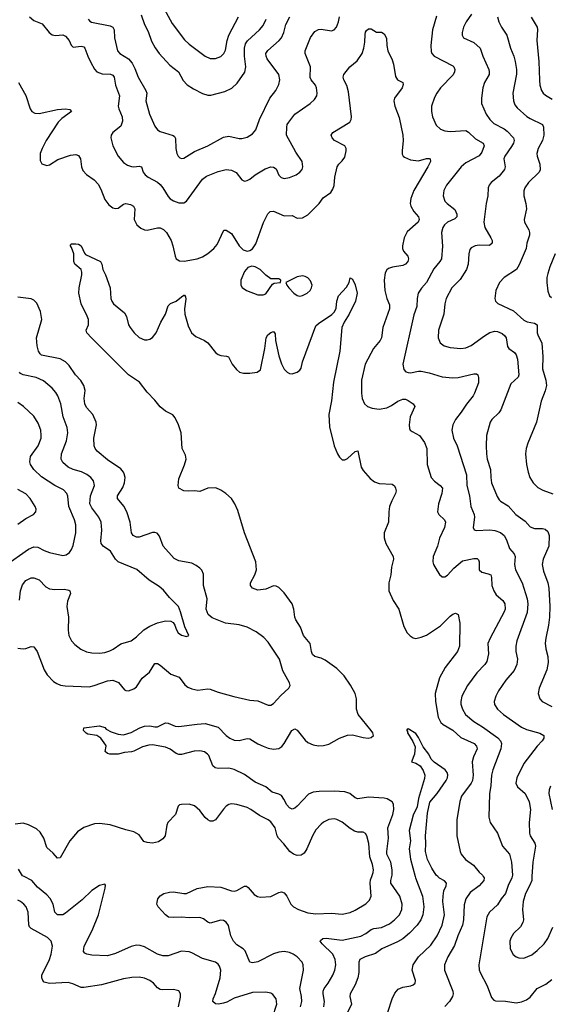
# Model space of a CAD drawing. Header units: inches. Extents: x 884691 to 1028259, y 526745 to 653629.
# Tile 78 of 241: x 900844 to 904870, y 629029 to 636507. Entities that reach past the tile are written whole.
import ezdxf

# ---------------------------------------------------------------- set-up
doc = ezdxf.new("R2010")
doc.units = ezdxf.units.IN
doc.header["$MEASUREMENT"] = 0
doc.layers.add('A9602', color=7, linetype='Continuous')
doc.layers.add('A9603', color=7, linetype='Continuous')

msp = doc.modelspace()

# ---------------------------------------------------------------- linework, layer by layer
at = {"layer": 'A9602', "color": 6}
for points, elevation in [([(902760.5, 628930), (902794, 629030), (902789.6, 629070), (902765.2, 629105.2), (902750, 629114.1), (902710, 629122.2), (902610, 629119.3), (902470, 629076.3), (902414.2, 629045.8), (902390, 629037.5), (902351.4, 629031.4), (902330, 629033.2), (902309.6, 629049.6), (902311.3, 629070), (902330, 629112.8), (902365.4, 629230), (902368.5, 629288.5), (902359.9, 629319.9), (902350, 629334.5), (902328.5, 629348.5), (902230, 629377), (902150, 629421.2), (902130, 629427.7), (902070, 629432.3), (901970, 629398.7), (901930, 629397.7), (901889.8, 629409.8), (901790, 629465.7), (901756.6, 629476.6), (901730, 629478.9), (901690, 629469), (901570, 629414.4), (901510, 629398.7), (901390, 629401.5), (901353.7, 629410), (901338.3, 629418.3), (901328.5, 629430), (901332, 629470), (901393.1, 629590), (901442.4, 629710), (901491.6, 629911.6), (901494.1, 629934.1), (901490, 629940.9), (901450, 629931.3), (901390, 629895), (901317.7, 629822.3), (901190, 629721.5), (901170, 629710), (901130, 629708.2), (901110.3, 629730), (901097.7, 629790), (901074.2, 629834.2), (901050, 629861.3), (900979.5, 629919.5), (900936.2, 629970), (900876.2, 630000)], 2900), ([(902973.8, 629010), (902983.1, 629050), (902982.1, 629090), (902969.8, 629150), (902998.2, 629290), (902995.3, 629330), (902987.2, 629350), (902950, 629389.9), (902919, 629410), (902890, 629423.3), (902850, 629430.7), (902810, 629425.8), (902770, 629412.4), (902650, 629352.2), (902610, 629343.4), (902590, 629349.9), (902555.4, 629435.4), (902540.3, 629450), (902490, 629481.2), (902464.6, 629510), (902445.9, 629550), (902428.2, 629628.2), (902410, 629654.2), (902390, 629665), (902370, 629667.4), (902290, 629646.6), (902270, 629653.4), (902237.4, 629677.4), (902210, 629688.8), (902130, 629686), (902070, 629692.1), (902008.5, 629688.5), (901972.1, 629692.1), (901948.9, 629710), (901894.8, 629770), (901884.6, 629790), (901885.6, 629805.6), (901892.9, 629830), (901910, 629853.8), (901937.6, 629870), (901979.3, 629880.7), (902010, 629883.5), (902090, 629870.4), (902110, 629872), (902190, 629909.7), (902270, 629925.4), (902370, 629919.5), (902450, 629890.7), (902470, 629888.9), (902490, 629893.4), (902550, 629925.9), (902565.7, 629925.7), (902577.4, 629917.4), (902622.6, 629862.6), (902647.9, 629847.9), (902670, 629842.4), (902750, 629847.1), (902810, 629879.6), (902830, 629883), (902850, 629875.9), (902871.3, 629851.3), (902902.1, 629790), (902921.6, 629770), (902958.4, 629750), (903030, 629724.5), (903090, 629715.6), (903210, 629722.7), (903290, 629714.9), (903350, 629727.4), (903390, 629744.8), (903470, 629792.4), (903498.8, 629821.2), (903511.1, 629850), (903502.8, 629950), (903505.9, 629974.1), (903515.4, 630000)], 2800), ([(903151, 629010), (903156.2, 629050), (903145.7, 629110), (903146.3, 629130), (903154.6, 629150), (903185, 629190), (903220.2, 629250), (903235.9, 629290), (903243.2, 629330), (903237.7, 629370), (903219.5, 629410), (903138.2, 629490), (903122.8, 629510), (903124.8, 629515.2), (903143.5, 629530), (903170, 629532.4), (903290, 629517.7), (903432, 629548), (903470, 629567.7), (903510, 629597.8), (903530, 629606), (903590, 629613.9), (903650, 629641.7), (903687.9, 629672.1), (903724.4, 629710), (903744.4, 629750), (903745.8, 629790), (903727.5, 629850), (903660.8, 629950), (903660.7, 629970), (903668.1, 630000)], 2700), ([(903845.2, 630000), (903847.8, 629990), (903899, 629850), (903909.2, 629770), (903902.6, 629710), (903887, 629670), (903859.2, 629630), (903800.8, 629570), (903750, 629527), (903710, 629503), (903591.8, 629450), (903544.2, 629415.8), (903465.6, 629390), (903424.7, 629370), (903416.7, 629350), (903417.2, 629270), (903409.6, 629230), (903390, 629178.6), (903351.6, 629110), (903347.6, 629090), (903361.3, 629030), (903271.6, 628850)], 2600), ([(903636.4, 628970), (903670, 629071.9), (903690, 629114.7), (903714.5, 629145.5), (903750, 629160.9), (903811.2, 629170), (903830, 629177.8), (903843.3, 629190), (903847.7, 629210), (903822.8, 629290), (903830.3, 629330), (903870.7, 629390), (903962, 629478), (904011.3, 629548.7), (904049.9, 629630), (904066.2, 629710), (904055.4, 629810), (904055.6, 629850), (904063.1, 629890), (904080, 629930), (904081.8, 629950), (904067.8, 629967.8), (904030, 629987.3), (904015.3, 630000)], 2600), ([(904361, 630000), (904367.9, 629990), (904365.1, 629970), (904330.5, 629929.5), (904262.5, 629877.5), (904228.4, 629831.6), (904216.2, 629783.8), (904211.7, 629670), (904203.9, 629630), (904168.1, 629550), (904142.8, 629477.2), (904092, 629390), (904067.2, 629330), (904067.8, 629290), (904130.1, 629130), (904133, 629110), (904128.8, 629090), (904105.6, 629050), (904070, 629012.8)], 2700), ([(904580.6, 630000), (904578.6, 629990), (904550, 629930.8), (904530, 629870), (904495.8, 629830), (904470, 629785.7), (904408.9, 629730), (904386.9, 629693.1), (904328.1, 629330), (904330.3, 629290.3), (904336.5, 629270), (904391.7, 629170), (904422.3, 629082.3), (904440.7, 629060.7), (904454.6, 629054.6), (904530, 629053.5), (904610, 629041.9), (904650, 629047.2), (904690, 629062.8), (904716.3, 629083.7), (904770, 629148.5), (904836.9, 629183.1), (904882.6, 629217.4)], 2800), ([(904730.7, 630000), (904729.1, 629970), (904713.1, 629930), (904680.8, 629870), (904663.8, 629810), (904659.2, 629750), (904665.3, 629670), (904661.6, 629650), (904642.5, 629617.5), (904590, 629566.8), (904570, 629532.8), (904563.8, 629510), (904565.9, 629450), (904587.2, 629407.2), (904610, 629389.6), (904630, 629382.5), (904670, 629381), (904730, 629405.7), (904770, 629438), (904822.7, 629490), (904850.6, 629529.4), (904890, 629614.9)], 2900), ([(902048.3, 629010), (902063.7, 629083.7), (902064.1, 629110), (902050, 629131.7), (902010, 629141.4), (901930, 629139.4), (901910, 629143.1), (901890, 629155.7), (901858.1, 629190), (901830, 629210.2), (901790, 629227.6), (901750, 629234.9), (901694.3, 629234.3), (901630, 629224), (901463, 629177), (901330, 629156.9), (901310, 629158.3), (901246, 629186), (901210, 629194.6), (901070, 629187.9), (901030, 629198.5), (901018.2, 629210), (901010.7, 629230), (901012.5, 629250), (901070, 629368.7), (901083.2, 629410), (901091.9, 629470), (901081.4, 629510), (901055.6, 629535.6), (900930, 629606.3), (900918.6, 629618.6), (900912, 629632), (900908.6, 629730), (900892.4, 629770), (900876, 629790), (900850, 629811.3), (900830, 629820.4)], 3000)]:
    msp.add_lwpolyline(points, dxfattribs=dict(at, elevation=elevation))
at = {"layer": 'A9603', "color": 6}
for points, elevation in [([(901940.4, 636590), (901999.3, 636479.3), (902093.1, 636353.1), (902130, 636320.2), (902250, 636230.1), (902290, 636213.6), (902330, 636211.2), (902370, 636226.4), (902392.9, 636250), (902404.6, 636275.4), (902418.3, 636350), (902430.7, 636389.3), (902503.7, 636530)], 3200), ([(900918, 636530), (900950, 636501.4), (901014.8, 636474.8), (901066, 636410), (901090, 636392.3), (901114, 636386), (901170, 636391.7), (901190, 636382.3), (901219.7, 636350), (901233.8, 636313.8), (901250, 636298.4), (901310, 636306.8), (901330, 636300.1), (901337.9, 636290), (901359.5, 636230), (901382.7, 636182.7), (901411.9, 636131.9), (901430, 636111.4), (901470, 636095.7), (901532.5, 636092.5), (901550, 636085), (901560.8, 636070), (901571.3, 636010), (901600, 635930), (901590.5, 635850), (901595, 635830), (901621.5, 635770), (901623, 635737), (901610, 635699.7), (901551, 635650), (901537.5, 635630), (901534.1, 635610), (901549, 635550), (901591.3, 635470), (901630, 635423.7), (901661.7, 635401.7), (901691.4, 635391.4), (901710, 635389.5), (901750, 635395.7), (901767, 635390), (901781.5, 635350), (901794.7, 635330), (901817.7, 635310), (901890, 635272), (901910, 635254.8), (901930.8, 635230), (901970, 635163.6), (901986, 635146), (902010, 635130.4), (902050, 635116.5), (902090, 635115.3), (902110, 635130.1), (902230, 635295.4), (902261.9, 635318.1), (902350, 635353.8), (902410, 635368.5), (902450, 635365.5), (902486.4, 635346.4), (902530, 635290.1), (902550, 635281.6), (902570, 635284.7), (902590, 635296.3), (902631.4, 635328.6), (902705.8, 635374.2), (902750, 635388.5), (902770, 635387.5), (902790, 635375.6), (902810, 635325.5), (902828, 635308), (902850, 635301.7), (902890, 635309), (902940.2, 635330), (902969.9, 635350), (902985.6, 635370), (902992.1, 635390), (902986.1, 635430), (902940, 635500), (902869.2, 635629.2), (902869.5, 635690), (902873.6, 635710), (902884.9, 635730), (902930.2, 635789.8), (903048.8, 635870), (903080, 635900), (903097, 635930), (903101.4, 635950), (903096.1, 635990), (903086.8, 636010), (903054.2, 636050), (903047.4, 636067.4), (903051.1, 636150), (903009.3, 636250), (903009.4, 636270), (903050, 636371.4), (903083.7, 636416.3), (903110, 636432.4), (903130, 636435.4), (903210, 636423.6), (903230, 636430.5), (903248.5, 636451.5), (903262.2, 636490), (903269.7, 636530)], 2900), ([(901362.2, 636510), (901375.1, 636495.1), (901388.4, 636488.4), (901530, 636459.4), (901550.3, 636450), (901561.5, 636430), (901563, 636370), (901585.9, 636270), (901604.1, 636250), (901669.3, 636209.3), (901696, 636176), (901717.5, 636137.5), (901742.6, 636070), (901801.3, 635970), (901808.2, 635950), (901800.7, 635890), (901829.2, 635789.2), (901870, 635698.4), (901890, 635670.5), (901910, 635657.3), (902008.5, 635628.5), (902018.9, 635618.9), (902024.5, 635604.5), (902028.4, 635528.4), (902035.9, 635490), (902046.6, 635470), (902058.8, 635458.8), (902070, 635452.3), (902090, 635454.7), (902170, 635505.8), (902270.2, 635549.8), (902390, 635614.1), (902430, 635623.5), (902510, 635604.9), (902530, 635604.4), (902570, 635615.5), (902610, 635639.9), (902634.1, 635670), (902663.1, 635750), (902740.5, 635910), (902788, 635970), (902810, 636013.7), (902817.6, 636050), (902808.8, 636090), (902721, 636210), (902712.5, 636230), (902711.8, 636250), (902726.7, 636273.3), (902811.3, 636348.7), (902829.2, 636370), (902847.6, 636410), (902863.4, 636470), (902892.5, 636530)], 3000), ([(901765.1, 636545.1), (901790.4, 636470.4), (901817.4, 636417.4), (901843.9, 636343.9), (901872.3, 636292.3), (901902.7, 636250), (901982, 636162), (902048.5, 636110), (902084.5, 636044.5), (902113.2, 636013.2), (902161.6, 635981.6), (902230, 635947.3), (902270, 635933.3), (902293.3, 635933.3), (902398.8, 635961.2), (902453.4, 635986.6), (902494.4, 636025.6), (902551, 636109), (902559.7, 636150), (902548.9, 636230), (902549, 636291), (902556.1, 636323.9), (902572.6, 636347.4), (902663.4, 636430), (902690, 636462.5), (902714.4, 636510)], 3100), ([(904006.4, 636533.6), (903975.3, 636430), (903963.3, 636310), (903965.8, 636265.8), (903971.7, 636250), (903988.2, 636230), (904130, 636156.9), (904137.8, 636150), (904146, 636130), (904142.9, 636110), (904132.4, 636087.6), (904035.8, 635990), (904007.5, 635950), (903990, 635915.8), (903969, 635850), (903967.1, 635810), (903974.7, 635770), (904004.9, 635704.9), (904035.5, 635675.5), (904070, 635662.7), (904110, 635657.7), (904230, 635665.6), (904250, 635653.5), (904302.6, 635602.6), (904360.2, 635570), (904367.5, 635550), (904350, 635501.7), (904330, 635472.6), (904230, 635419.5), (904193, 635390), (904083.3, 635250), (904061.5, 635210), (904057.9, 635170), (904070.1, 635130), (904086.5, 635110), (904145.3, 635065.3), (904161.7, 635030), (904160.1, 635010), (904144.1, 634995.9), (904090, 634970), (904067.3, 634950), (904054.1, 634930), (904044.3, 634890), (904052.8, 634787.2), (904043.4, 634690), (904032.6, 634670), (903986.2, 634613.8), (903931, 634510), (903892, 634468), (903868, 634430), (903858.4, 634390), (903856.9, 634330), (903834.9, 634265.1), (903750.1, 633890), (903757.7, 633850), (903773.2, 633833.2), (903790, 633826.5), (903810, 633825.5), (903870, 633838.7), (903890, 633838.7), (903950, 633826.1), (904050, 633794.3), (904130, 633787.9), (904170, 633790.4), (904290, 633818.8), (904310, 633817.8), (904319.3, 633810), (904325, 633790), (904325.1, 633750), (904295, 633670), (904283.9, 633650), (904233.1, 633586.9), (904194.6, 633525.4), (904149.4, 633470), (904129.1, 633430), (904122, 633390), (904135.2, 633330), (904162.2, 633270), (904232.8, 633050), (904237, 632970), (904257.1, 632890), (904267.9, 632810), (904292.7, 632750), (904295.7, 632730), (904283.3, 632650), (904292.4, 632632.4), (904307.5, 632627.5), (904410, 632631.9), (904450, 632627.5), (904492, 632612), (904518.6, 632590), (904536.4, 632556.4), (904559.3, 632490), (904596.2, 632450), (904601.9, 632430), (904597.6, 632370), (904604.6, 632330), (904656.8, 632230), (904695, 632110), (904700.2, 632070), (904694.4, 632005.6), (904616.8, 631790), (904608.2, 631750), (904608.6, 631710), (904620, 631650), (904616, 631610), (904595.3, 631564.7), (904532, 631490), (904477.8, 631410), (904455.4, 631370), (904443.9, 631330), (904447.3, 631307.3), (904468, 631270), (904515, 631230), (904650, 631134.7), (904690, 631116.4), (904789.2, 631089.2), (904819.6, 631070), (904820.8, 631060.8), (904821.8, 631050), (904808, 631030), (904769.7, 630990.3), (904670, 630859.3), (904616.3, 630750), (904607.9, 630710), (904621.5, 630681.5), (904679.9, 630630), (904710, 630568), (904720.3, 630510), (904710.2, 630409.8), (904712.5, 630330), (904716.9, 630310), (904752.2, 630252.2), (904758.1, 630230), (904736.6, 630110), (904730.7, 630000)], 2900), ([(904270.9, 636550), (904231.1, 636490), (904210.6, 636450), (904200.2, 636410), (904201, 636390), (904210, 636369.6), (904290, 636334.6), (904338.2, 636290), (904357.3, 636230), (904403.2, 636130), (904407.1, 636110), (904404.6, 636090), (904370, 636031.3), (904359, 635990), (904348, 635910), (904347.8, 635870), (904383.4, 635790), (904410, 635748.3), (904440, 635720), (904518.5, 635678.5), (904541.7, 635661.7), (904590.4, 635610.4), (904594.7, 635590), (904591, 635570), (904575.8, 635544.2), (904523.5, 635470), (904518.3, 635450), (904528.4, 635390), (904522.1, 635370), (904481.1, 635318.9), (904420.4, 635270), (904405.9, 635250), (904399, 635230), (904396.6, 635170), (904383.6, 635110), (904365.8, 634970), (904373.5, 634930), (904418.4, 634850), (904427.4, 634830), (904428.4, 634810), (904408, 634792), (904330, 634795.6), (904300.8, 634790), (904270, 634775.4), (904259.1, 634760.9), (904250.9, 634729.1), (904247.5, 634650), (904233.9, 634610), (904184.9, 634535.1), (904122.4, 634470), (904079.4, 634390), (904068.6, 634350), (904063.1, 634270), (904021.5, 634150), (904018.5, 634090), (904033.4, 634053.4), (904065.5, 634030), (904110, 634018.5), (904190, 634008.8), (904230, 634016.3), (904270, 634033), (904370, 634106.2), (904410, 634130.3), (904450, 634142.1), (904470, 634140.1), (904503.7, 634123.7), (904525.6, 634105.6), (904534.2, 634090), (904544.8, 634024.8), (904554.1, 634010), (904598.9, 633978.9), (904610, 633961.5), (904619.9, 633930), (904631.3, 633810), (904626.8, 633793.2), (904570, 633741.1), (904495.6, 633544.4), (904479, 633521), (904425, 633470), (904413.8, 633450), (904386.3, 633350), (904382.1, 633270), (904384.4, 633210), (904390.7, 633170), (904415.5, 633090), (904417.5, 633030), (904424.6, 632990), (904466.1, 632886.1), (904481.1, 632861.1), (904491.5, 632850), (904550, 632814.6), (904609.2, 632750), (904679.2, 632699.2), (904715.8, 632655.8), (904750, 632642.2), (904810, 632643.4), (904830, 632639.1), (904850, 632621.2), (904862, 632590), (904859.4, 632510), (904815.8, 632410), (904807.6, 632370), (904818.4, 632318.4), (904851.1, 632231.1), (904858.4, 632190), (904865.9, 632050), (904862.8, 631970), (904856.6, 631910), (904834.6, 631810), (904832, 631772), (904836.1, 631730), (904852.1, 631672.1), (904853.8, 631626.2), (904842.7, 631570), (904784.6, 631430), (904778.5, 631390), (904789.2, 631350), (904808.6, 631328.6), (904882.6, 631290)], 3000), ([(904470, 636530), (904479.6, 636490), (904500.1, 636450), (904539.8, 636390), (904566.6, 636290), (904592.4, 636230), (904603.1, 636190), (904612.5, 636130), (904612.8, 636092.8), (904584.9, 635950), (904589.6, 635890), (904600.9, 635860.9), (904617.5, 635837.5), (904692.1, 635772.1), (904715.8, 635755.8), (904810.8, 635710.8), (904817.8, 635690), (904819.8, 635630), (904810.3, 635590), (904778.9, 635530), (904768.8, 635490), (904771, 635470), (904791.1, 635410), (904793.9, 635366.1), (904785.8, 635350), (904703.6, 635270), (904676.5, 635230), (904667.8, 635207.8), (904667.9, 635170), (904685.1, 635110), (904688.4, 635071.6), (904670.4, 634990), (904674.8, 634970), (904707, 634910), (904712.1, 634890), (904711, 634870), (904691.3, 634810), (904686.1, 634770), (904634.7, 634645.3), (904613.2, 634610), (904518.9, 634550), (904485.4, 634510), (904457.1, 634450), (904449.4, 634389.4), (904454.2, 634370), (904471, 634351), (904590, 634296.6), (904670, 634225.9), (904693.7, 634213.7), (904750, 634202.1), (904770.4, 634190.4), (904770.2, 634130), (904774.1, 634114.1), (904806.5, 634050), (904813.9, 633950), (904810, 633854.4), (904837, 633770), (904840.2, 633730), (904831.7, 633688.3), (904799.2, 633610), (904766.1, 633450), (904698.2, 633290), (904686.2, 633250), (904682.7, 633210), (904689.7, 633130), (904701.6, 633070), (904715.3, 633030), (904739, 632990), (904775.1, 632955.1), (904814.1, 632934.1), (904890, 632905.5)], 3100), ([(904725.6, 636525.6), (904770, 636450), (904773.5, 636433.5), (904768.3, 636350), (904783.7, 636190), (904786.7, 636046.7), (904790.8, 636010), (904802.6, 635970), (904814.4, 635950), (904832.9, 635932.9), (904883, 635903)], 3200), ([(900833.9, 636030), (900891.2, 635931.2), (900923.5, 635830), (900935.2, 635810), (900957.8, 635797.8), (900990, 635795.7), (901130, 635825), (901190, 635831.4), (901225.1, 635825.1), (901236.8, 635810), (901163.6, 635756.4), (901136.4, 635730), (901043.5, 635590), (901013.4, 635530), (900999.1, 635490), (900998.3, 635438.3), (901011.5, 635411.5), (901050, 635399.9), (901070, 635405), (901133.6, 635446.4), (901230, 635479.1), (901270, 635484.5), (901290, 635475.3), (901303.8, 635450), (901311.6, 635390), (901322.9, 635362.9), (901351.1, 635331.1), (901409.8, 635289.8), (901438.7, 635258.7), (901460.2, 635220.2), (901490, 635142.3), (901520.3, 635100.3), (901550, 635078.4), (901570, 635073.8), (901590, 635076.7), (901630, 635106.4), (901650, 635111.9), (901683, 635103), (901707.7, 635090), (901716.1, 635070), (901712.4, 634990), (901733.4, 634950), (901763.4, 634923.4), (901790, 634910.8), (901810, 634909), (901890, 634927.1), (901910, 634925.8), (901934.8, 634914.8), (901958.6, 634890), (901993.1, 634830), (902005.9, 634790), (902022.2, 634710), (902031.1, 634691.1), (902055.6, 634675.6), (902092.5, 634672.5), (902190, 634690.8), (902230, 634706.6), (902270, 634732), (902316.3, 634770), (902341.4, 634798.6), (902391.8, 634908.2), (902410, 634909.3), (902450, 634882.6), (902510, 634790.2), (902540.2, 634760.2), (902570, 634748.6), (902590, 634753.7), (902610, 634767.3), (902635.8, 634804.2), (902693.6, 634966.4), (902727.2, 635032.8), (902745.2, 635050), (902770, 635052.8), (902850, 635018.7), (902910, 635020.8), (902950, 635000.5), (902990, 635001.2), (903030, 635025.1), (903096.1, 635090), (903115, 635110), (903145.2, 635154.8), (903205.3, 635194.7), (903220.5, 635219.5), (903230, 635248.3), (903236, 635310), (903252.4, 635390), (903263.9, 635410), (903290, 635434.2), (903310, 635462.2), (903321.6, 635510), (903319.9, 635530), (903309.9, 635550), (903233.1, 635590), (903213.8, 635610), (903207.7, 635630), (903219.1, 635650), (903348.7, 635730), (903359.1, 635750), (903360.9, 635770), (903338.7, 635958.7), (903326.4, 636006.4), (903303.9, 636050), (903298.5, 636070), (903303.4, 636090), (903347.3, 636150), (903404.8, 636195.2), (903441.2, 636250), (903456, 636290), (903463, 636337), (903464.4, 636395.6), (903467.5, 636412.5), (903475.5, 636424.5), (903490, 636437.1), (903510, 636438.5), (903550, 636412.3), (903590, 636412.6), (903610, 636400.2), (903627.4, 636367.4), (903628.5, 636311.5), (903635.8, 636270), (903670, 636203.3), (903680.8, 636170), (903695.7, 636075.7), (903710, 636050.8), (903750.8, 636030.8), (903754.1, 636014.1), (903746.2, 635990), (903687.6, 635912.4), (903681.4, 635890), (903689.6, 635850.4), (903723.8, 635763.8), (903749.8, 635630), (903753.2, 635590), (903744.5, 635510), (903745.8, 635485.8), (903752.7, 635470), (903762.4, 635462.4), (903810, 635443.1), (903870, 635435.7), (903930, 635452.9), (903950, 635454.1), (903958.3, 635450), (903959.7, 635430), (903941.6, 635390), (903833.9, 635210), (903810.8, 635150), (903807.1, 635110), (903811.4, 635090), (903833.5, 635050), (903870.1, 635010), (903874.9, 634990), (903865.9, 634970), (903783.7, 634896.3), (903760.7, 634850), (903748.3, 634790), (903749.1, 634770), (903756.1, 634750), (903788.4, 634710), (903793.9, 634690), (903787.5, 634670), (903770.5, 634649.5), (903750, 634639.7), (903673, 634627), (903642.8, 634617.2), (903630, 634607.8), (903616.4, 634583.6), (903610.1, 634529.9), (903614, 634450), (903629.3, 634390), (903650, 634340.7), (903650.5, 634310), (903599.9, 634170), (903588, 634090), (903577.6, 634070), (903529, 634010), (903465.6, 633890), (903436.5, 633770), (903435.9, 633670), (903443, 633630), (903460.4, 633590), (903482.2, 633570), (903517.2, 633557.2), (903570, 633549), (903630, 633559.4), (903664.1, 633575.9), (903711.7, 633610), (903750, 633626.4), (903770, 633625.4), (903790, 633615.4), (903829.3, 633589.3), (903841.3, 633570), (903806.8, 633490), (903798.4, 633430), (903801.8, 633401.8), (903807.4, 633390), (903820.3, 633380.3), (903876.4, 633350), (903915, 633295), (903933.3, 633250), (903935.7, 633130), (903965.9, 633030), (903990, 633001.8), (904034, 632970), (904051.2, 632950), (904047.8, 632910), (904022.3, 632830), (904013.6, 632770), (904023.3, 632750), (904067.2, 632710), (904074.1, 632690), (904067.1, 632650), (904030.1, 632570.1), (904014.6, 632510), (903980.8, 632430), (903978.7, 632390), (903983.1, 632370), (904010, 632320.9), (904030, 632293.9), (904050, 632276.9), (904070, 632276.8), (904090, 632288.9), (904137, 632343), (904202.9, 632397.1), (904290, 632414.7), (904314.3, 632414.3), (904325.4, 632405.4), (904330.5, 632390.5), (904330.8, 632330), (904351.1, 632311.1), (904399.2, 632299.2), (904417.5, 632290), (904424.6, 632270), (904427.3, 632210), (904440.4, 632170), (904460, 632140), (904510, 632097.3), (904524, 632070), (904526.3, 632030), (904520.3, 632010), (904413.2, 631810), (904396.6, 631770), (904400.9, 631690), (904387.9, 631632.1), (904373.5, 631610), (904312.8, 631547.2), (904241.6, 631450), (904198.8, 631370), (904190.3, 631330), (904191.4, 631310), (904203.4, 631270), (904225.8, 631230), (904290, 631176.8), (904355.9, 631135.9), (904472.8, 631052.8), (904491, 631031), (904498.3, 631010), (904495.5, 630970), (904433.2, 630810), (904423, 630770), (904419.7, 630690), (904407.8, 630627.8), (904404.1, 630450), (904413.3, 630410), (904468.5, 630330), (904507.6, 630230), (904560.3, 630170), (904574.1, 630110), (904582.5, 630010), (904580.6, 630000)], 2800), ([(903668.1, 630000), (903670.6, 630010), (903670.1, 630050), (903658.6, 630110), (903629.8, 630170), (903628.2, 630190), (903642, 630290), (903638, 630370), (903674, 630470), (903682.4, 630510), (903680.4, 630550), (903670, 630566.8), (903631.9, 630590), (903610, 630595.7), (903490, 630603.5), (903410, 630590.9), (903390, 630598.7), (903349.3, 630629.3), (903310, 630643.4), (903230, 630647.5), (903114.7, 630645.3), (903070, 630640.3), (903034.3, 630625.7), (902950, 630534.9), (902930, 630518.2), (902910, 630511.2), (902890, 630520.7), (902870, 630545.4), (902848.6, 630588.6), (902830, 630614.9), (902810, 630625.1), (902759.4, 630639.4), (902710, 630681.5), (902630, 630717.5), (902550, 630773.9), (902470, 630811.7), (902430, 630823.4), (902350, 630821.2), (902325.8, 630825.8), (902310, 630841.6), (902277.9, 630917.9), (902269.5, 630930), (902245.7, 630945.7), (902210, 630954), (902167.5, 630952.5), (902070, 630927.6), (902050, 630926.5), (902030, 630934.6), (901985.9, 630965.9), (901950, 630981.5), (901850, 630999.7), (901822.7, 630997.3), (901775.9, 630984.1), (901710, 630951.1), (901692.9, 630947.1), (901639, 630941), (901590, 630928.9), (901528, 630930), (901510, 630933.6), (901491.8, 630950), (901500.7, 630990), (901498.3, 630998.3), (901459.3, 631050), (901429.7, 631069.7), (901361, 631081), (901348, 631088), (901327, 631110), (901329, 631130), (901450, 631145.6), (901490, 631130.7), (901500.1, 631120.1), (901537.8, 631097.8), (901590, 631080.7), (901630, 631077.2), (901690, 631094.9), (901755, 631130), (901790, 631142.6), (901830, 631143.9), (901870, 631135.6), (901890, 631136.2), (901950, 631166), (901970, 631164.3), (902022.7, 631142.7), (902050, 631138.5), (902190, 631157.8), (902250, 631161.6), (902350, 631134.4), (902410.4, 631070), (902437.2, 631050), (902470, 631035.6), (902510, 631032.5), (902570, 631047.8), (902590, 631045.4), (902650, 631007.6), (902690, 630988.7), (902730, 630973.9), (902770, 630967), (902810, 630972.6), (902832.5, 630987.5), (902851.5, 631010), (902909.7, 631110), (902930, 631120.6), (902950, 631111.9), (903010, 631034.4), (903030, 631017.8), (903070, 630999.1), (903110, 630992), (903150, 630994.5), (903190, 631005.6), (903270, 631050.3), (903330, 631072.8), (903370, 631075.4), (903450, 631055.7), (903488.2, 631051.8), (903510, 631054.6), (903528.3, 631070), (903524.3, 631090), (903511.6, 631110), (903410.7, 631230.7), (903398.9, 631270), (903399, 631350), (903388.8, 631388.8), (903353.4, 631453.4), (903304.7, 631524.7), (903250, 631580.1), (903161.9, 631641.9), (903130, 631658.1), (903083.5, 631670), (903065.3, 631685.2), (903056.6, 631710), (903046.5, 631770), (902998, 631830), (902973.1, 631893.1), (902939.6, 631950), (902932.3, 631970), (902924, 632030), (902910.3, 632070), (902850, 632155.2), (902810, 632196.1), (902790, 632206.2), (902770, 632207.1), (902710, 632182.3), (902650, 632174.7), (902610.7, 632190), (902595.9, 632210), (902595.8, 632230), (902627.2, 632290), (902639.4, 632330), (902635.4, 632390), (902550.5, 632610), (902499.2, 632779.2), (902476, 632830), (902450, 632869.8), (902408.3, 632910), (902370, 632935), (902331.6, 632951.6), (902270, 632949.9), (902210, 632924.3), (902170, 632929.1), (902126, 632926), (902090, 632929.2), (902051.7, 632950), (902046.6, 632970), (902050, 633020.5), (902094, 633126), (902105.5, 633170), (902101, 633201), (902077.2, 633250), (902069, 633370), (902047.6, 633430), (902022.9, 633482.9), (902006.5, 633506.5), (901950, 633533.7), (901908.1, 633568.1), (901870, 633618.4), (901810, 633678.3), (901753.6, 633753.6), (901670, 633811.2), (901389.1, 634090), (901353.7, 634130), (901347.5, 634150), (901365.5, 634190), (901364.6, 634230), (901356, 634256), (901308.7, 634348.7), (901292.3, 634430), (901293.6, 634470), (901314.9, 634570), (901314.7, 634590), (901308.9, 634610), (901262.5, 634650), (901255.3, 634670), (901254, 634730), (901237, 634777), (901228.2, 634790), (901230, 634798), (901236, 634804), (901270, 634805.7), (901290, 634802), (901310, 634790.9), (901334.5, 634734.5), (901343.7, 634723.7), (901456.6, 634670), (901466.3, 634650), (901474.1, 634610), (901495.3, 634570), (901530.9, 634470), (901534, 634390), (901541.7, 634370), (901555.4, 634350), (901639.6, 634279.6), (901653.4, 634253.4), (901670, 634190.2), (901680.9, 634170), (901711.8, 634130), (901750, 634094.3), (901790, 634076), (901810, 634075.7), (901830, 634081.3), (901850, 634093.7), (901878.2, 634130), (901914.9, 634210), (901949.9, 634270), (901970, 634335), (901988.4, 634351.6), (902030.8, 634369.2), (902070, 634403), (902090, 634415.8), (902094.4, 634414.4), (902102.5, 634402.5), (902104.9, 634384.9), (902094.9, 634310), (902096.1, 634270), (902122.4, 634182.4), (902147.8, 634130), (902179.9, 634099.9), (902245.4, 634070), (902270, 634053.1), (902330, 633980.1), (902350, 633964.6), (902370, 633955.8), (902412.2, 633952.2), (902426.8, 633946.8), (902456.8, 633890), (902487.8, 633850), (902511.1, 633831.1), (902542.2, 633822.2), (902590, 633822.4), (902644.2, 633830), (902670, 633848.8), (902703.5, 634010), (902713.6, 634090), (902727.4, 634112.6), (902750, 634130.5), (902770, 634139.1), (902782, 634122), (902784.5, 634070), (902810, 633954), (902830, 633894.7), (902850, 633852.9), (902871.9, 633830), (902890, 633820.8), (902910, 633818.7), (902950, 633830.8), (902970, 633845.7), (902978.5, 633861.5), (902989.7, 633910), (903090, 634182.2), (903110, 634200.4), (903212.3, 634267.7), (903232.1, 634287.9), (903244.9, 634315.1), (903250.6, 634370), (903263, 634410), (903323.4, 634476.6), (903342.3, 634510), (903350, 634547.3), (903370, 634537.4), (903390, 634494.2), (903403.7, 634430), (903391.4, 634370), (903343.5, 634270), (903305.1, 634210), (903289.1, 634170), (903273.8, 633990), (903224.9, 633755.1), (903208.7, 633611.3), (903188.4, 633510), (903195.1, 633415.1), (903230.3, 633270.3), (903255, 633210), (903270, 633184.2), (903290, 633164.1), (903310, 633164), (903330, 633174.2), (903390, 633228), (903410, 633234), (903433.5, 633110), (903450, 633082.7), (903503.2, 633023.2), (903536.6, 632996.6), (903570, 632983.5), (903670, 632979), (903686.7, 632966.7), (903696.1, 632950), (903700.1, 632930), (903695.5, 632910), (903666.3, 632853.7), (903650.1, 632810), (903643.9, 632770), (903642.8, 632690), (903609.8, 632610.2), (903607.9, 632572.1), (903621.6, 632530), (903678.2, 632430), (903678.8, 632410), (903664.2, 632350), (903659.9, 632290), (903644.5, 632230), (903645.2, 632170), (903676.7, 632096.7), (903719.9, 632030), (903758.2, 631898.2), (903784, 631850), (903806.6, 631826.6), (903830, 631812.3), (903850, 631808.5), (903890, 631816.5), (903930, 631833.3), (904037.1, 631902.9), (904110, 631977.9), (904130, 631992.4), (904150, 631999.6), (904169.6, 631989.6), (904183.4, 631923.4), (904180.7, 631750), (904164.9, 631710), (904071.5, 631588.5), (904029.8, 631510), (903996.6, 631390), (903997.9, 631330), (904018.9, 631210), (904039.8, 631170), (904055.6, 631155.6), (904130, 631112.5), (904190, 631056), (904291, 631010), (904310.8, 630990), (904313.8, 630970), (904287.4, 630910), (904276, 630870), (904283.8, 630770), (904278.9, 630730), (904269.1, 630710), (904196, 630610), (904183.5, 630570), (904159.5, 630430), (904161.5, 630310), (904185.2, 630190), (904192.9, 630170), (904226.7, 630130), (904285.9, 630085.9), (904330, 630032), (904354.2, 630010), (904361, 630000)], 2700), ([(904907.6, 634730), (904865.7, 634630), (904850, 634580.3), (904843.7, 634550), (904842.6, 634510), (904850, 634446.4), (904863.6, 634410), (904878.1, 634398.1)], 3200), ([(900830, 631733.1), (900870, 631728.7), (900890, 631731.2), (900930, 631745.7), (900950, 631743.1), (900976, 631710), (901030, 631570.8), (901052.1, 631532.1), (901101, 631481), (901125.1, 631465.1), (901153.8, 631453.8), (901188.3, 631448.3), (901370, 631439.5), (901409.7, 631449.7), (901510, 631487.1), (901550, 631492.3), (901593.1, 631473.1), (901638.3, 631418.3), (901650, 631411.8), (901670, 631409.6), (901710, 631424.6), (901730, 631439.9), (901772.9, 631507.1), (901827.6, 631552.4), (901870, 631618.7), (901890, 631616.6), (901910, 631604.4), (901990, 631536.8), (902054.2, 631514.2), (902096.4, 631456.4), (902119.2, 631439.2), (902150, 631425.1), (902194.9, 631414.9), (902270, 631424.4), (902290, 631422.3), (902350, 631400.3), (902467.8, 631367.8), (902590, 631339.2), (902650, 631335.3), (902730, 631300.1), (902750, 631301.3), (902770, 631312.8), (902824.9, 631375.1), (902885.9, 631430), (902895.5, 631450), (902890.3, 631470), (902841.4, 631561.4), (902813.7, 631650), (902730, 631778.9), (902696, 631816), (902638, 631858), (902570, 631893.6), (902510, 631912.6), (902404.2, 631924.2), (902304, 631964), (902273.4, 631990), (902259.2, 632030), (902266.3, 632110), (902237.4, 632210), (902237, 632297), (902225.4, 632325.4), (902210, 632342.9), (902182.9, 632362.9), (902150, 632379.3), (902050, 632397.8), (902015.6, 632415.6), (901931.5, 632510), (901904.5, 632584.5), (901886.7, 632606.7), (901870, 632613.1), (901850, 632612.6), (901750, 632577.6), (901730, 632576.8), (901704.2, 632590), (901690.8, 632610), (901682.8, 632690), (901655.5, 632770), (901633.1, 632813.1), (901586.8, 632870), (901585.5, 632890), (901626.4, 632953.6), (901639.8, 632990), (901642.6, 633030), (901637.2, 633057.2), (901631.4, 633071.4), (901610, 633097.2), (901510, 633163.9), (901431.8, 633230), (901416.5, 633250), (901409.6, 633270), (901405.4, 633330), (901426.1, 633430), (901424.8, 633450), (901399.1, 633510), (901350, 633562.6), (901336.8, 633590), (901332.7, 633630), (901341.2, 633690), (901329.9, 633730), (901306.3, 633766.3), (901266.3, 633810), (901219.9, 633879.9), (901190, 633909.9), (901150, 633931.1), (901010, 633960.5), (900998, 633970), (900985.7, 633990), (900975.7, 634030), (900970.4, 634090), (901010.7, 634230), (901002.2, 634290), (900973.8, 634353.8), (900950, 634378.3), (900930, 634387.9), (900830, 634400.5)], 2800), ([(900842.2, 632097.8), (900849.2, 632170), (900865, 632215), (900890, 632246.9), (900930, 632267.9), (900950, 632267.6), (900990, 632252.2), (901041.1, 632201.1), (901070, 632184.1), (901110, 632180.4), (901183.5, 632183.5), (901215.7, 632175.7), (901225.1, 632170), (901228.4, 632150), (901206.9, 632090), (901202.1, 632050), (901214.7, 631970), (901211, 631871), (901217.2, 631830), (901236.6, 631790), (901261.8, 631761.8), (901306.8, 631726.8), (901350, 631706.8), (901390, 631698.8), (901450, 631696.2), (901490, 631702), (901526.5, 631713.5), (901553.2, 631726.8), (901610, 631767.5), (901690, 631790.5), (901730, 631819.9), (901786.3, 631873.7), (901830, 631900.9), (901890, 631927.7), (901950, 631941.9), (901990, 631940.2), (902008.5, 631928.5), (902020.8, 631910), (902030, 631879.6), (902046.4, 631850), (902070, 631832.1), (902110, 631823.7), (902127.6, 631830), (902097.2, 631897.2), (902064.8, 632010), (902047.9, 632050), (901979.9, 632119.9), (901934.7, 632174.7), (901902.7, 632202.7), (901826.6, 632250), (901732.4, 632332.4), (901590.3, 632390.3), (901570.7, 632410.7), (901533.7, 632470), (901477.9, 632510), (901462.2, 632530), (901458.1, 632550), (901466.9, 632630), (901461.4, 632690), (901443.7, 632730), (901390, 632798.7), (901375.2, 632830), (901381.4, 632890), (901412.1, 632970), (901403.9, 633003.9), (901384.2, 633030), (901352.2, 633052.2), (901312.2, 633072.2), (901250, 633090.2), (901210, 633110), (901170, 633144.3), (901157, 633170), (901161.6, 633210), (901199, 633310), (901209.5, 633370), (901203.8, 633410), (901173.7, 633490), (901155.1, 633590), (901133.3, 633650), (901117, 633677), (901090, 633708.6), (901024, 633764), (900968.7, 633788.7), (900870, 633810.9), (900850, 633820.4), (900841, 633830)], 2900), ([(900730, 632359.9), (900910, 632485.8), (900950, 632504.2), (900980.7, 632500.7), (901030, 632475.3), (901070, 632461.2), (901170, 632438.4), (901196.1, 632443.9), (901220.5, 632459.5), (901237.7, 632482.3), (901250, 632514.2), (901270.6, 632610), (901270.5, 632670), (901258.6, 632710), (901216.1, 632810), (901207.5, 632887.5), (901200.2, 632910), (901175.8, 632935.8), (901110, 632970.4), (901010, 633035), (900951.4, 633090), (900925.8, 633130), (900920.7, 633150), (900925.9, 633190), (900984.6, 633270), (901005.3, 633330), (901007.5, 633350), (901002.7, 633390), (900983.6, 633443.6), (900950, 633495.2), (900873.4, 633570), (900830, 633599.9)], 3000), ([(900830, 632676.5), (900890, 632719.3), (900947.3, 632750), (900966, 632770), (900968.3, 632790), (900961.5, 632810), (900923.7, 632870), (900890, 632905.1), (900830, 632939.8)], 3100), ([(904015.3, 630000), (904003.7, 630010), (903970, 630064.2), (903936.8, 630130), (903921.6, 630190), (903926.5, 630250), (903921.6, 630310), (903938.3, 630481.7), (903955.3, 630564.7), (904010, 630629.3), (904080.1, 630730), (904089.4, 630750), (904092, 630772), (904086.8, 630790), (904071, 630811), (903988.3, 630868.3), (903965.1, 630890), (903948.1, 630930), (903904.3, 630984.3), (903870, 631055.2), (903850, 631084.9), (903790, 631120.5), (903782.4, 631117.6), (903779.5, 631110), (903785.2, 631105.2), (903786.9, 631090), (903825.8, 631025.8), (903843.6, 630983.6), (903839.4, 630930), (903815.6, 630870), (903850, 630861.5), (903881.7, 630841.7), (903905.7, 630805.7), (903916.6, 630770), (903914.4, 630745.6), (903870, 630592.8), (903858.3, 630530), (903830, 630465.1), (903798, 630350), (903808.2, 630270), (903799.5, 630210), (903810, 630132.2), (903845.2, 630000)], 2600), ([(904870, 630685.6), (904861.3, 630658.7), (904858.8, 630630), (904882.9, 630510)], 3000), ([(903515.4, 630000), (903526.2, 630030), (903528.2, 630051.8), (903520.7, 630090), (903499.8, 630150), (903491.7, 630251.7), (903476.9, 630310), (903467.8, 630327.8), (903450, 630336.7), (903410, 630336.9), (903383.5, 630343.5), (903350, 630364.8), (903290, 630413.5), (903250, 630433.5), (903230, 630437.5), (903190, 630432.2), (903150, 630413.4), (903130, 630398.3), (903090, 630353.8), (903065.8, 630310), (903022.6, 630210), (903002.3, 630177.7), (902978.9, 630161.1), (902950, 630158.4), (902919.9, 630170), (902893.1, 630190), (902847.9, 630247.9), (902807.4, 630290), (902796, 630310), (902780.8, 630370), (902750, 630414.4), (902730, 630429.8), (902663, 630463), (902596.4, 630510), (902570, 630523.4), (902490, 630547.7), (902450, 630550.9), (902430, 630545.9), (902410, 630533), (902390, 630511.9), (902329, 630431), (902310, 630419.9), (902290, 630420.8), (902270, 630430.2), (902250, 630448), (902210, 630502.6), (902170, 630537.9), (902130, 630548.4), (902072.1, 630547.9), (902056.8, 630543.2), (902046.2, 630533.8), (902025.7, 630470), (901967.9, 630410), (901959.5, 630390), (901946.3, 630310), (901930, 630287), (901896.8, 630263.2), (901850, 630253.9), (901810, 630257.4), (901786.5, 630266.5), (901750, 630316.3), (901710, 630340.3), (901650, 630353.9), (901530, 630391.7), (901450, 630401.8), (901410, 630400.4), (901330, 630372.2), (901281.6, 630338.4), (901224.6, 630270), (901150, 630142.3), (901130, 630140.5), (901098.4, 630178.4), (901050, 630220.6), (901026.8, 630290), (900997.7, 630337.7), (900970, 630361.5), (900910, 630393.4), (900870, 630403.9), (900810, 630398.2)], 2800), ([(900876.2, 630000), (900865.4, 630005.4), (900835.5, 630055.5)], 2900)]:
    msp.add_lwpolyline(points, dxfattribs=dict(at, elevation=elevation))
at = {"layer": 'A9603', "color": 6, "elevation": 2800}
for points in [[(902604.6, 634635.4), (902573.9, 634626.1), (902550, 634593.7), (902521.6, 634530), (902521.5, 634490), (902532.3, 634472.3), (902563.6, 634450), (902650, 634416.7), (902690, 634416.5), (902710, 634425.5), (902762.1, 634497.9), (902774.7, 634505.3), (902822, 634510), (902825.6, 634530), (902810, 634538.2), (902750, 634540.3), (902710, 634567.1), (902669.1, 634610), (902630, 634631.4)], [(902990, 634561.3), (902950, 634554.3), (902864, 634510), (902870.2, 634490), (902885, 634470), (902923.4, 634430), (902950, 634412.5), (902970, 634408.3), (902990, 634411.4), (903024.4, 634430), (903047, 634450), (903058.5, 634470), (903061.9, 634490), (903050, 634524.9), (903030, 634547.2), (903010, 634557.5)]]:
    msp.add_lwpolyline(points, close=True, dxfattribs=at)

doc.saveas('drawing.dxf')
